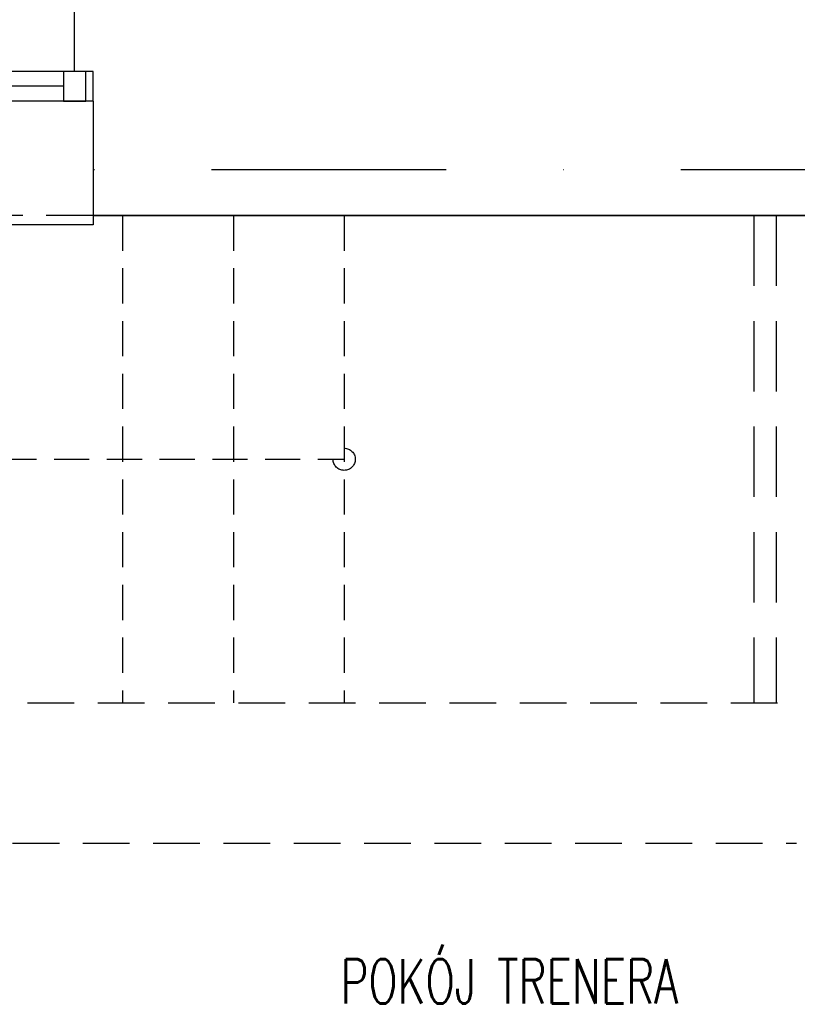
# Model space of a CAD drawing. Header units: millimetres. Extents: x 28600 to 181045, y -399112 to -163690.
# Tile 116 of 256: x 60570 to 60780, y -197727 to -197460. Entities that reach past the tile are written whole.
import ezdxf
from ezdxf.enums import TextEntityAlignment as Align

# ---------------------------------------------------------------- set-up
doc = ezdxf.new("R2010")
doc.units = ezdxf.units.MM
for name, pattern in [('CARKOVANA', [7.5, 5, -2.5]), ('DASHDOT', [25.4, 12.7, -6.35, 0, -6.35]), ('HIDDEN', [9.525, 6.35, -3.175]), ('HIDDEN2', [4.7625, 3.175, -1.5875])]:
    doc.linetypes.add(name, pattern=pattern)
for name, color, linetype in [('!! 0_ Istn-okna', 8, 'Continuous'), ('!! 0_ Istn-sciany', 8, 'Continuous'), ('!! 0_ Istn-widok', 8, 'Continuous'), ('!! 0_Istn-cienka', 8, 'Continuous'), ('!! 0_Opis_pom', 8, 'Continuous'), ('!! 1_Wyburzenia', 8, 'CARKOVANA'), ('0-osie-liniA', 8, 'DASHDOT'), ('0-osie-tx', 8, 'Continuous')]:
    doc.layers.add(name, color=color, linetype=linetype)
doc.styles.add('TXT', font='simplex.shx')

# ---------------------------------------------------------------- blocks, each defined once
blk = doc.blocks.new('okno 4')
at = {"layer": '!! 0_ Istn-okna'}
for points in [[(51834.72, -197370.83), (51746.72, -197370.83)], [(51826.72, -197374.83), (51754.72, -197374.83)], [(51834.72, -197378.83), (51746.72, -197378.83)]]:
    blk.add_lwpolyline(points, dxfattribs=at)
for points in [[(51754.72, -197370.83), (51748.72, -197370.83), (51748.72, -197378.83), (51754.72, -197378.83)], [(51832.72, -197370.83), (51826.72, -197370.83), (51826.72, -197378.83), (51832.72, -197378.83)]]:
    blk.add_lwpolyline(points, close=True, dxfattribs=at)
at = {"layer": '!! 0_ Istn-sciany'}
for points in [[(51751.72, -197370.83), (51751.72, -197352.83)], [(51829.72, -197370.83), (51829.72, -197352.83)], [(51751.72, -197370.83), (51746.72, -197370.83)], [(51746.72, -197378.83), (51746.72, -197370.83)], [(51834.72, -197370.83), (51829.72, -197370.83)], [(51834.72, -197378.83), (51834.72, -197370.83)], [(51746.72, -197378.83), (51746.72, -197409.83)], [(51834.72, -197378.83), (51834.72, -197409.83)]]:
    blk.add_lwpolyline(points, dxfattribs=at)
at = {"layer": '!! 0_ Istn-widok'}
for points in [[(51744.72, -197347.83), (51836.72, -197347.83)], [(51744.72, -197352.83), (51744.72, -197347.83)], [(51836.72, -197352.83), (51836.72, -197347.83)], [(51746.72, -197409.83), (51746.72, -197412.33)], [(51834.72, -197409.83), (51834.72, -197412.33)], [(51834.72, -197412.33), (51746.72, -197412.33)]]:
    blk.add_lwpolyline(points, dxfattribs=at)
at = {"layer": '!! 0_Istn-cienka', "linetype": 'HIDDEN', "ltscale": 2}
for points in [[(51751.72, -197352.83), (51829.72, -197352.83)], [(51834.72, -197409.83), (51746.72, -197409.83)]]:
    blk.add_lwpolyline(points, dxfattribs=at)

msp = doc.modelspace()

# ---------------------------------------------------------------- linework, layer by layer
at = {"layer": '!! 0_ Istn-sciany'}
for points in [[(60589.56735, -197513.12813), (60819.56735, -197513.12813)], [(60824.56735, -197513.12813), (60589.56735, -197513.12813)]]:
    msp.add_lwpolyline(points, dxfattribs=at)
at = {"layer": '!! 0_ Istn-sciany', "linetype": 'HIDDEN', "ltscale": 2}
for points in [[(60495.56735, -197645.12813), (60780.56735, -197645.12813)], [(60510.56735, -197683.12813), (60780.06735, -197683.12813)]]:
    msp.add_lwpolyline(points, dxfattribs=at)
at = {"layer": '!! 0_ Istn-widok', "linetype": 'HIDDEN', "ltscale": 3}
for points in [[(60768.56735, -197513.12813), (60768.56735, -197645.12813)], [(60774.56735, -197513.12813), (60774.56735, -197645.12813)]]:
    msp.add_lwpolyline(points, dxfattribs=at)
at = {"layer": '!! 1_Wyburzenia', "linetype": 'HIDDEN2', "ltscale": 3}
for points in [[(60597.56735, -197513.12813), (60597.56735, -197645.12813)], [(60627.56735, -197513.12813), (60627.56735, -197645.12813)], [(60657.56735, -197513.12813), (60657.56735, -197645.12813)], [(60507.56735, -197579.12813), (60657.56735, -197579.12813)]]:
    msp.add_lwpolyline(points, dxfattribs=at)
msp.add_circle((60657.56735, -197579.12813), 3, dxfattribs=at)
at = {"layer": '0-osie-liniA', "ltscale": 5}
msp.add_lwpolyline([(57444.1616, -197500.62813), (62630.46575, -197500.62813)], dxfattribs=at)

# ---------------------------------------------------------------- block references
at = {"layer": '0-osie-tx'}
msp.add_blockref('okno 4', (8754.84344, -103.29601), dxfattribs=at)

# ---------------------------------------------------------------- texts
at = {"layer": '!! 0_Opis_pom', "ltscale": 0.7, "style": 'TXT', "width": 0.7}
msp.add_text('POKÓJ TRENERA', height=12, dxfattribs=at).set_placement((60702.28314, -197726.52233), align=Align.CENTER)

doc.saveas('drawing.dxf')
